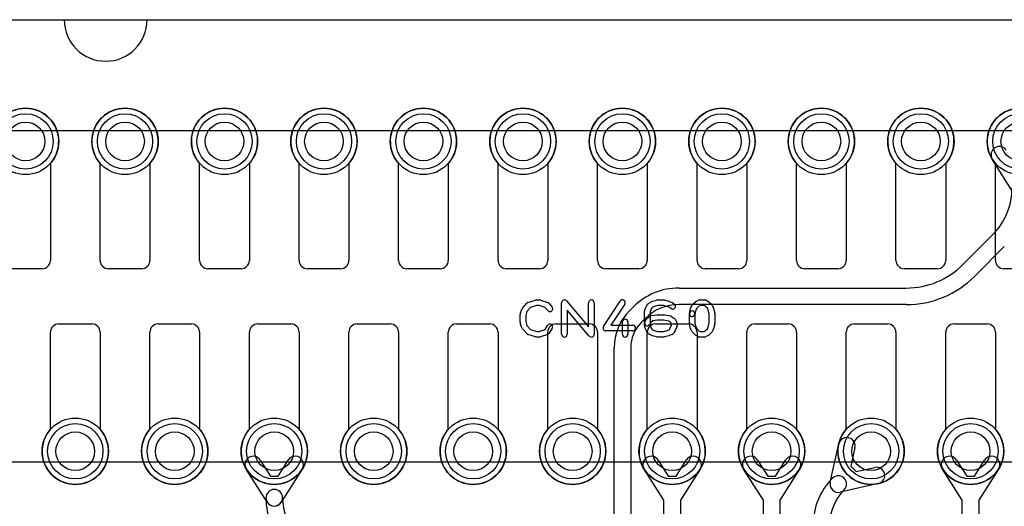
# Model space of a CAD drawing. Extents: x 0 to 20.5, y -0.5 to 20.
# Tile 19 of 21: x 4.5 to 13.5, y 15.6 to 20. Entities that reach past the tile are written whole.
import ezdxf

# ---------------------------------------------------------------- set-up
doc = ezdxf.new("R2010")
doc.units = 0
for name, color, linetype in [('Hole', 1, 'CONTINUOUS'), ('L1', 3, 'CONTINUOUS'), ('L3', 3, 'CONTINUOUS'), ('L4', 3, 'CONTINUOUS'), ('Outline', 7, 'CONTINUOUS'), ('PartsArea-A', 111, 'CONTINUOUS'), ('PartsArea-B', 111, 'CONTINUOUS'), ('PartsSilk-A', 221, 'CONTINUOUS'), ('Resist-A', 2, 'CONTINUOUS'), ('Resist-B', 2, 'CONTINUOUS')]:
    doc.layers.add(name, color=color, linetype=linetype)

msp = doc.modelspace()

# ---------------------------------------------------------------- linework, layer by layer
at = {"layer": 'Hole'}
for centre in [(4.6, 18.9), (5.5, 18.9), (6.4, 18.9), (7.3, 18.9), (8.2, 18.9), (9.1, 18.9), (10, 18.9), (10.9, 18.9), (11.8, 18.9), (12.7, 18.9), (13.6, 18.9), (5.05, 16.1), (5.95, 16.1), (6.85, 16.1), (7.75, 16.1), (8.65, 16.1), (9.55, 16.1), (10.45, 16.1), (11.35, 16.1), (12.25, 16.1), (13.15, 16.1)]:
    msp.add_circle(centre, 0.175, dxfattribs=at)
at = {"layer": 'L1'}
for p, q in [((4.825, 18.70157), (4.825, 17.825)), ((5.275, 17.825), (5.275, 18.70157)), ((5.725, 18.70157), (5.725, 17.825)), ((6.175, 17.825), (6.175, 18.70157)), ((6.625, 18.70157), (6.625, 17.825)), ((7.075, 17.825), (7.075, 18.70157)), ((7.525, 18.70157), (7.525, 17.825)), ((7.975, 17.825), (7.975, 18.70157)), ((8.425, 18.70157), (8.425, 17.825)), ((8.875, 17.825), (8.875, 18.70157)), ((9.325, 18.70157), (9.325, 17.825)), ((9.775, 17.825), (9.775, 18.70157)), ((10.225, 18.70157), (10.225, 17.825)), ((10.675, 17.825), (10.675, 18.70157)), ((11.125, 18.70157), (11.125, 17.825)), ((11.575, 17.825), (11.575, 18.70157)), ((12.025, 18.70157), (12.025, 17.825)), ((12.475, 17.825), (12.475, 18.70157)), ((12.925, 18.70157), (12.925, 17.825)), ((13.375, 17.825), (13.375, 18.70157)), ((4.75, 17.75), (4.45, 17.75)), ((5.65, 17.75), (5.35, 17.75)), ((6.55, 17.75), (6.25, 17.75)), ((7.45, 17.75), (7.15, 17.75)), ((8.35, 17.75), (8.05, 17.75)), ((9.25, 17.75), (8.95, 17.75)), ((10.15, 17.75), (9.85, 17.75)), ((11.05, 17.75), (10.75, 17.75)), ((11.95, 17.75), (11.65, 17.75)), ((12.85, 17.75), (12.55, 17.75)), ((13.75, 17.75), (13.45, 17.75)), ((4.9, 17.25), (5.2, 17.25)), ((5.8, 17.25), (6.1, 17.25)), ((6.7, 17.25), (7, 17.25)), ((7.6, 17.25), (7.9, 17.25)), ((8.5, 17.25), (8.8, 17.25)), ((9.4, 17.25), (9.7, 17.25)), ((10.3, 17.25), (10.6, 17.25)), ((11.2, 17.25), (11.5, 17.25)), ((12.1, 17.25), (12.4, 17.25)), ((13, 17.25), (13.3, 17.25)), ((4.825, 16.29843), (4.825, 17.175)), ((5.275, 17.175), (5.275, 16.29843)), ((5.725, 16.29843), (5.725, 17.175)), ((6.175, 17.175), (6.175, 16.29843)), ((6.625, 16.29843), (6.625, 17.175)), ((7.075, 17.175), (7.075, 16.29843)), ((7.525, 16.29843), (7.525, 17.175)), ((7.975, 17.175), (7.975, 16.29843)), ((8.425, 16.29843), (8.425, 17.175)), ((8.875, 17.175), (8.875, 16.29843)), ((9.325, 16.29843), (9.325, 17.175)), ((9.775, 17.175), (9.775, 16.29843)), ((10.225, 16.29843), (10.225, 17.175)), ((10.675, 17.175), (10.675, 16.29843)), ((11.125, 16.29843), (11.125, 17.175)), ((11.575, 17.175), (11.575, 16.29843)), ((12.025, 16.29843), (12.025, 17.175)), ((12.475, 17.175), (12.475, 16.29843)), ((12.925, 16.29843), (12.925, 17.175)), ((13.375, 17.175), (13.375, 16.29843)), ((6.72335, 16.01964), (6.81495, 15.87526)), ((6.88505, 15.87526), (6.97665, 16.01964)), ((6.78667, 15.63983), (6.59669, 15.93928)), ((6.81495, 15.87526), (6.88505, 15.87526)), ((7.10331, 15.93928), (6.91333, 15.63983))]:
    msp.add_line(p, q, dxfattribs=at)
for centre in [(4.6, 18.9), (5.5, 18.9), (6.4, 18.9), (7.3, 18.9), (8.2, 18.9), (9.1, 18.9), (10, 18.9), (10.9, 18.9), (11.8, 18.9), (12.7, 18.9), (13.6, 18.9), (5.05, 16.1), (5.95, 16.1), (6.85, 16.1), (7.75, 16.1), (8.65, 16.1), (9.55, 16.1), (10.45, 16.1), (11.35, 16.1), (12.25, 16.1), (13.15, 16.1)]:
    msp.add_circle(centre, 0.3, dxfattribs=at)
for centre, radius, start, end in [((4.6, 18.9), 0.3, -41.409429, -138.590571), ((5.5, 18.9), 0.3, -41.409429, -138.590571), ((6.4, 18.9), 0.3, -41.409429, -138.590571), ((7.3, 18.9), 0.3, -41.409429, -138.590571), ((8.2, 18.9), 0.3, -41.409429, -138.590571), ((9.1, 18.9), 0.3, -41.409429, -138.590571), ((10, 18.9), 0.3, -41.409429, -138.590571), ((10.9, 18.9), 0.3, -41.409429, -138.590571), ((11.8, 18.9), 0.3, -41.409429, -138.590571), ((12.7, 18.9), 0.3, -41.409429, -138.590571), ((13.6, 18.9), 0.3, -41.409429, -138.590571), ((4.75, 17.825), 0.075, -90, 0), ((5.35, 17.825), 0.075, 180, -90), ((5.65, 17.825), 0.075, -90, 0), ((6.25, 17.825), 0.075, 180, -90), ((6.55, 17.825), 0.075, -90, 0), ((7.15, 17.825), 0.075, 180, -90), ((7.45, 17.825), 0.075, -90, 0), ((8.05, 17.825), 0.075, 180, -90), ((8.35, 17.825), 0.075, -90, 0), ((8.95, 17.825), 0.075, 180, -90), ((9.25, 17.825), 0.075, -90, 0), ((9.85, 17.825), 0.075, 180, -90), ((10.15, 17.825), 0.075, -90, 0), ((10.75, 17.825), 0.075, 180, -90), ((11.05, 17.825), 0.075, -90, 0), ((11.65, 17.825), 0.075, 180, -90), ((11.95, 17.825), 0.075, -90, 0), ((12.55, 17.825), 0.075, 180, -90), ((12.85, 17.825), 0.075, -90, 0), ((13.45, 17.825), 0.075, 180, -90), ((4.9, 17.175), 0.075, 90, 180), ((5.2, 17.175), 0.075, 0, 90), ((5.8, 17.175), 0.075, 90, 180), ((6.1, 17.175), 0.075, 0, 90), ((6.7, 17.175), 0.075, 90, 180), ((7, 17.175), 0.075, 0, 90), ((7.6, 17.175), 0.075, 90, 180), ((7.9, 17.175), 0.075, 0, 90), ((8.5, 17.175), 0.075, 90, 180), ((8.8, 17.175), 0.075, 0, 90), ((9.4, 17.175), 0.075, 90, 180), ((9.7, 17.175), 0.075, 0, 90), ((10.3, 17.175), 0.075, 90, 180), ((10.6, 17.175), 0.075, 0, 90), ((11.2, 17.175), 0.075, 90, 180), ((11.5, 17.175), 0.075, 0, 90), ((12.1, 17.175), 0.075, 90, 180), ((12.4, 17.175), 0.075, 0, 90), ((13, 17.175), 0.075, 90, 180), ((13.3, 17.175), 0.075, 0, 90), ((5.05, 16.1), 0.3, 138.590571, 41.409429), ((5.95, 16.1), 0.3, 138.590571, 41.409429), ((6.85, 16.1), 0.3, 138.590571, 41.409429), ((7.75, 16.1), 0.3, 138.590571, 41.409429), ((8.65, 16.1), 0.3, 138.590571, 41.409429), ((9.55, 16.1), 0.3, 138.590571, 41.409429), ((10.45, 16.1), 0.3, 138.590571, 41.409429), ((11.35, 16.1), 0.3, 138.590571, 41.409429), ((12.25, 16.1), 0.3, 138.590571, 41.409429), ((13.15, 16.1), 0.3, 138.590571, 41.409429), ((6.66002, 15.97946), 0.075, 32.393266, -147.607741), ((7.03998, 15.97946), 0.075, -32.393266, 147.607741), ((6.85, 15.68001), 0.075, -0.007639, 179.992361), ((6.85, 15.68), 0.075, 0, 180), ((6.85, 15.68001), 0.075, 179.992361, -0.007639), ((7.40528, 15.68), 0.63028, 180, -135), ((7.40528, 15.68), 0.48028, 180, -135), ((6.85, 15.68001), 0.075, -147.606734, -32.393266)]:
    msp.add_arc(centre, radius, start, end, dxfattribs=at)
at = {"layer": 'L3'}
for p, q in [((13.53667, 18.43983), (13.34669, 18.73928)), ((13.08128, 17.78734), (13.34897, 18.05505)), ((13.45504, 17.94898), (13.18734, 17.68128)), ((10.51212, 17.575), (12.56863, 17.575)), ((10.06413, 17.37019), (10.09698, 17.40304)), ((12.56863, 17.425), (10.51212, 17.425)), ((10.20305, 17.29697), (10.17019, 17.26412)), ((9.925, 14.01421), (9.925, 17.03431)), ((10.075, 17.03431), (10.075, 14.01421))]:
    msp.add_line(p, q, dxfattribs=at)
msp.add_circle((13.6, 18.9), 0.3, dxfattribs=at)
for centre, radius, start, end in [((13.41002, 18.77946), 0.075, 32.393266, -147.607741), ((12.92401, 18.48001), 0.60099, -45, -0.000953), ((12.56863, 18.3), 0.725, -90, -45.000559), ((12.56863, 18.3), 0.875, -90, -45.000463), ((10.51213, 16.98789), 0.58711, 90.000976, 135), ((10.51213, 16.98789), 0.43711, 90.001311, 135), ((10.4, 17.03431), 0.475, 134.999147, 180), ((10.4, 17.03431), 0.325, 135, 180)]:
    msp.add_arc(centre, radius, start, end, dxfattribs=at)
at = {"layer": 'L4'}
for p, q in [((4.825, 18.70157), (4.825, 17.825)), ((5.275, 17.825), (5.275, 18.70157)), ((5.725, 18.70157), (5.725, 17.825)), ((6.175, 17.825), (6.175, 18.70157)), ((6.625, 18.70157), (6.625, 17.825)), ((7.075, 17.825), (7.075, 18.70157)), ((7.525, 18.70157), (7.525, 17.825)), ((7.975, 17.825), (7.975, 18.70157)), ((8.425, 18.70157), (8.425, 17.825)), ((8.875, 17.825), (8.875, 18.70157)), ((9.325, 18.70157), (9.325, 17.825)), ((9.775, 17.825), (9.775, 18.70157)), ((10.225, 18.70157), (10.225, 17.825)), ((10.675, 17.825), (10.675, 18.70157)), ((11.125, 18.70157), (11.125, 17.825)), ((11.575, 17.825), (11.575, 18.70157)), ((12.025, 18.70157), (12.025, 17.825)), ((12.475, 17.825), (12.475, 18.70157)), ((12.925, 18.70157), (12.925, 17.825)), ((13.375, 17.825), (13.375, 18.70157)), ((4.75, 17.75), (4.45, 17.75)), ((5.65, 17.75), (5.35, 17.75)), ((6.55, 17.75), (6.25, 17.75)), ((7.45, 17.75), (7.15, 17.75)), ((8.35, 17.75), (8.05, 17.75)), ((9.25, 17.75), (8.95, 17.75)), ((10.15, 17.75), (9.85, 17.75)), ((11.05, 17.75), (10.75, 17.75)), ((11.95, 17.75), (11.65, 17.75)), ((12.85, 17.75), (12.55, 17.75)), ((13.75, 17.75), (13.45, 17.75)), ((4.9, 17.25), (5.2, 17.25)), ((5.8, 17.25), (6.1, 17.25)), ((6.7, 17.25), (7, 17.25)), ((7.6, 17.25), (7.9, 17.25)), ((8.5, 17.25), (8.8, 17.25)), ((9.4, 17.25), (9.7, 17.25)), ((10.3, 17.25), (10.6, 17.25)), ((11.2, 17.25), (11.5, 17.25)), ((12.1, 17.25), (12.4, 17.25)), ((13, 17.25), (13.3, 17.25)), ((4.825, 16.29843), (4.825, 17.175)), ((5.275, 17.175), (5.275, 16.29843)), ((5.725, 16.29843), (5.725, 17.175)), ((6.175, 17.175), (6.175, 16.29843)), ((6.625, 16.29843), (6.625, 17.175)), ((7.075, 17.175), (7.075, 16.29843)), ((7.525, 16.29843), (7.525, 17.175)), ((7.975, 17.175), (7.975, 16.29843)), ((8.425, 16.29843), (8.425, 17.175)), ((8.875, 17.175), (8.875, 16.29843)), ((9.325, 16.29843), (9.325, 17.175)), ((9.775, 17.175), (9.775, 16.29843)), ((10.225, 16.29843), (10.225, 17.175)), ((10.675, 17.175), (10.675, 16.29843)), ((11.125, 16.29843), (11.125, 17.175)), ((11.575, 17.175), (11.575, 16.29843)), ((12.025, 16.29843), (12.025, 17.175)), ((12.475, 17.175), (12.475, 16.29843)), ((12.925, 16.29843), (12.925, 17.175)), ((13.375, 17.175), (13.375, 16.29843)), ((11.87983, 15.81939), (11.95723, 16.16547)), ((12.10361, 16.13273), (12.06629, 15.96588)), ((10.32335, 16.01964), (10.41495, 15.87526)), ((10.48505, 15.87526), (10.57665, 16.01964)), ((11.22335, 16.01964), (11.31495, 15.87526)), ((11.38505, 15.87526), (11.47665, 16.01964)), ((12.06629, 15.96588), (12.11588, 15.91629)), ((12.11588, 15.91629), (12.28273, 15.95361)), ((13.02335, 16.01964), (13.11495, 15.87526)), ((13.18505, 15.87526), (13.27665, 16.01964)), ((10.375, 15.65822), (10.19669, 15.93928)), ((10.41495, 15.87526), (10.48505, 15.87526)), ((10.70331, 15.93928), (10.525, 15.65822)), ((11.275, 15.65822), (11.09669, 15.93928)), ((11.31495, 15.87526), (11.38505, 15.87526)), ((11.60331, 15.93928), (11.425, 15.65822)), ((13.075, 15.65822), (12.89669, 15.93928)), ((13.11495, 15.87526), (13.18505, 15.87526)), ((13.40331, 15.93928), (13.225, 15.65822)), ((12.31547, 15.80723), (11.96939, 15.72983)), ((10.375, 15.52211), (10.375, 15.65822)), ((10.525, 15.65822), (10.525, 15.52211)), ((11.275, 15.17211), (11.275, 15.65822)), ((11.425, 15.65822), (11.425, 15.17211)), ((13.075, 15.37211), (13.075, 15.65822)), ((13.225, 15.65822), (13.225, 15.37211))]:
    msp.add_line(p, q, dxfattribs=at)
for centre in [(4.6, 18.9), (5.5, 18.9), (6.4, 18.9), (7.3, 18.9), (8.2, 18.9), (9.1, 18.9), (10, 18.9), (10.9, 18.9), (11.8, 18.9), (12.7, 18.9), (13.6, 18.9), (5.05, 16.1), (5.95, 16.1), (6.85, 16.1), (7.75, 16.1), (8.65, 16.1), (9.55, 16.1), (10.45, 16.1), (11.35, 16.1), (12.25, 16.1), (13.15, 16.1)]:
    msp.add_circle(centre, 0.3, dxfattribs=at)
for centre, radius, start, end in [((4.6, 18.9), 0.3, -41.409429, -138.590571), ((5.5, 18.9), 0.3, -41.409429, -138.590571), ((6.4, 18.9), 0.3, -41.409429, -138.590571), ((7.3, 18.9), 0.3, -41.409429, -138.590571), ((8.2, 18.9), 0.3, -41.409429, -138.590571), ((9.1, 18.9), 0.3, -41.409429, -138.590571), ((10, 18.9), 0.3, -41.409429, -138.590571), ((10.9, 18.9), 0.3, -41.409429, -138.590571), ((11.8, 18.9), 0.3, -41.409429, -138.590571), ((12.7, 18.9), 0.3, -41.409429, -138.590571), ((13.6, 18.9), 0.3, -41.409429, -138.590571), ((4.75, 17.825), 0.075, -90, 0), ((5.35, 17.825), 0.075, 180, -90), ((5.65, 17.825), 0.075, -90, 0), ((6.25, 17.825), 0.075, 180, -90), ((6.55, 17.825), 0.075, -90, 0), ((7.15, 17.825), 0.075, 180, -90), ((7.45, 17.825), 0.075, -90, 0), ((8.05, 17.825), 0.075, 180, -90), ((8.35, 17.825), 0.075, -90, 0), ((8.95, 17.825), 0.075, 180, -90), ((9.25, 17.825), 0.075, -90, 0), ((9.85, 17.825), 0.075, 180, -90), ((10.15, 17.825), 0.075, -90, 0), ((10.75, 17.825), 0.075, 180, -90), ((11.05, 17.825), 0.075, -90, 0), ((11.65, 17.825), 0.075, 180, -90), ((11.95, 17.825), 0.075, -90, 0), ((12.55, 17.825), 0.075, 180, -90), ((12.85, 17.825), 0.075, -90, 0), ((13.45, 17.825), 0.075, 180, -90), ((4.9, 17.175), 0.075, 90, 180), ((5.2, 17.175), 0.075, 0, 90), ((5.8, 17.175), 0.075, 90, 180), ((6.1, 17.175), 0.075, 0, 90), ((6.7, 17.175), 0.075, 90, 180), ((7, 17.175), 0.075, 0, 90), ((7.6, 17.175), 0.075, 90, 180), ((7.9, 17.175), 0.075, 0, 90), ((8.5, 17.175), 0.075, 90, 180), ((8.8, 17.175), 0.075, 0, 90), ((9.4, 17.175), 0.075, 90, 180), ((9.7, 17.175), 0.075, 0, 90), ((10.3, 17.175), 0.075, 90, 180), ((10.6, 17.175), 0.075, 0, 90), ((11.2, 17.175), 0.075, 90, 180), ((11.5, 17.175), 0.075, 0, 90), ((12.1, 17.175), 0.075, 90, 180), ((12.4, 17.175), 0.075, 0, 90), ((13, 17.175), 0.075, 90, 180), ((13.3, 17.175), 0.075, 0, 90), ((5.05, 16.1), 0.3, 138.590571, 41.409429), ((5.95, 16.1), 0.3, 138.590571, 41.409429), ((6.85, 16.1), 0.3, 138.590571, 41.409429), ((7.75, 16.1), 0.3, 138.590571, 41.409429), ((8.65, 16.1), 0.3, 138.590571, 41.409429), ((9.55, 16.1), 0.3, 138.590571, 41.409429), ((10.45, 16.1), 0.3, 138.590571, 41.409429), ((11.35, 16.1), 0.3, 138.590571, 41.409429), ((12.25, 16.1), 0.3, 138.590571, 41.409429), ((12.03042, 16.1491), 0.075, -12.607528, 167.393385), ((13.15, 16.1), 0.3, 138.590571, 41.409429), ((10.26002, 15.97946), 0.075, 32.393266, -147.607741), ((10.63998, 15.97946), 0.075, -32.393266, 147.607741), ((11.16002, 15.97946), 0.075, 32.393266, -147.607741), ((11.53998, 15.97946), 0.075, -32.393266, 147.607741), ((12.96002, 15.97946), 0.075, 32.393266, -147.607741), ((13.33998, 15.97946), 0.075, -32.393266, 147.607741), ((12.2991, 15.88042), 0.075, -77.392472, 102.606615), ((11.953, 15.80301), 0.075, -44.994598, 135.000776), ((12.32242, 15.43361), 0.59742, 135.001356, 180), ((11.95302, 15.80302), 0.075, 167.392472, -77.392472), ((12.32242, 15.43361), 0.44742, 135.000906, 180)]:
    msp.add_arc(centre, radius, start, end, dxfattribs=at)
at = {"layer": 'Outline'}
for p, q in [((1.95, 20), (4.95, 20)), ((5.7, 20), (14.3, 20))]:
    msp.add_line(p, q, dxfattribs=at)
msp.add_arc((5.325, 20), 0.375, 180, 0, dxfattribs=at)
at = {"layer": 'PartsArea-A'}
msp.add_line((1, 20), (19, 20), dxfattribs=at)
at = {"layer": 'PartsArea-B'}
msp.add_line((1, 20), (19, 20), dxfattribs=at)
at = {"layer": 'PartsSilk-A'}
for p, q in [((9.14516, 17.44418), (9.2146, 17.4664)), ((9.22222, 17.46759), (9.25, 17.46759)), ((9.2579, 17.46631), (9.32457, 17.44409)), ((10.27091, 17.45552), (10.3098, 17.46663)), ((10.31667, 17.46759), (10.375, 17.46759)), ((10.38187, 17.46663), (10.42076, 17.45552)), ((10.6666, 17.45384), (10.68882, 17.46495)), ((10.7, 17.46759), (10.74444, 17.46759)), ((10.75684, 17.4643), (10.77629, 17.45319)), ((9.07614, 17.33894), (9.09003, 17.38339)), ((9.09508, 17.39239), (9.13397, 17.43683)), ((9.16702, 17.39868), (9.13618, 17.36344)), ((9.22612, 17.41759), (9.16702, 17.39868)), ((9.24594, 17.41759), (9.22612, 17.41759)), ((9.30202, 17.3989), (9.24594, 17.41759)), ((9.32523, 17.37104), (9.30202, 17.3989)), ((9.33588, 17.43637), (9.36365, 17.40304)), ((9.45, 17.15741), (9.45, 17.44259)), ((9.49398, 17.45886), (9.69444, 17.22499)), ((9.70046, 17.14114), (9.5, 17.37501)), ((9.5, 17.37501), (9.5, 17.15741)), ((9.69444, 17.22499), (9.69444, 17.44259)), ((9.74444, 17.44259), (9.74444, 17.15741)), ((9.82907, 17.22663), (9.97907, 17.45626)), ((10.02093, 17.42892), (9.89619, 17.23796)), ((10.20192, 17.37442), (10.21581, 17.40776)), ((10.21889, 17.41315), (10.23278, 17.43167)), ((10.24004, 17.43818), (10.26504, 17.45299)), ((10.26077, 17.38565), (10.25, 17.35981)), ((10.2698, 17.39769), (10.26077, 17.38565)), ((10.28775, 17.40833), (10.2698, 17.39769)), ((10.32017, 17.41759), (10.28775, 17.40833)), ((10.3715, 17.41759), (10.32017, 17.41759)), ((10.40579, 17.40779), (10.3715, 17.41759)), ((10.42895, 17.39853), (10.40579, 17.40779)), ((10.42317, 17.45469), (10.45095, 17.44358)), ((10.43994, 17.38974), (10.42895, 17.39853)), ((10.45729, 17.43989), (10.47118, 17.42878)), ((10.60631, 17.34865), (10.61742, 17.3931)), ((10.61931, 17.39822), (10.63042, 17.42044)), ((10.63617, 17.42795), (10.66117, 17.45017)), ((10.66526, 17.37831), (10.65481, 17.33653)), ((10.67299, 17.39377), (10.66526, 17.37831)), ((10.69192, 17.4106), (10.67299, 17.39377)), ((10.7059, 17.41759), (10.69192, 17.4106)), ((10.7378, 17.41759), (10.7059, 17.41759)), ((10.74923, 17.41106), (10.7378, 17.41759)), ((10.76868, 17.39377), (10.74923, 17.41106)), ((10.77641, 17.37831), (10.76868, 17.39377)), ((10.78611, 17.33951), (10.77641, 17.37831)), ((10.7805, 17.45017), (10.8055, 17.42795)), ((10.81125, 17.42044), (10.82236, 17.39822)), ((10.82425, 17.3931), (10.83536, 17.34865)), ((9.075, 17.26852), (9.075, 17.33148)), ((9.13618, 17.36344), (9.125, 17.32766)), ((9.125, 17.32766), (9.125, 17.27234)), ((10.2, 17.23519), (10.2, 17.36481)), ((10.2038, 17.27066), (10.21769, 17.29288)), ((10.22228, 17.29832), (10.24728, 17.32054)), ((10.25, 17.35981), (10.25, 17.24019)), ((10.26041, 17.32661), (10.31319, 17.33402)), ((10.31842, 17.28426), (10.27485, 17.27814)), ((10.31667, 17.33426), (10.375, 17.33426)), ((10.37252, 17.28426), (10.31842, 17.28426)), ((10.42017, 17.27473), (10.37252, 17.28426)), ((10.3799, 17.33377), (10.43546, 17.32266)), ((10.44544, 17.31824), (10.47044, 17.29972)), ((10.47676, 17.29287), (10.49064, 17.27065)), ((10.60556, 17.25741), (10.60556, 17.34259)), ((10.65556, 17.34259), (10.65556, 17.26049)), ((10.78611, 17.26049), (10.78611, 17.33951)), ((10.83611, 17.34259), (10.83611, 17.25741)), ((9.09003, 17.21661), (9.07614, 17.26106)), ((9.13397, 17.16317), (9.09508, 17.20761)), ((9.125, 17.27234), (9.13618, 17.23656)), ((9.13618, 17.23656), (9.16702, 17.20132)), ((9.16702, 17.20132), (9.22612, 17.18241)), ((9.24594, 17.18241), (9.30023, 17.2005)), ((9.30023, 17.2005), (9.32324, 17.23732)), ((9.36564, 17.21082), (9.33787, 17.16638)), ((9.89619, 17.23796), (10.09444, 17.23796)), ((10, 17.15741), (10, 17.26852)), ((10.05, 17.26852), (10.05, 17.15741)), ((10.21581, 17.19224), (10.20192, 17.22558)), ((10.25818, 17.26333), (10.2462, 17.24416)), ((10.25, 17.24019), (10.26118, 17.21336)), ((10.27485, 17.27814), (10.25818, 17.26333)), ((10.26118, 17.21336), (10.26992, 17.19937)), ((10.26992, 17.19937), (10.28633, 17.19208)), ((10.40579, 17.19221), (10.4248, 17.19981)), ((10.43687, 17.26236), (10.42017, 17.27473)), ((10.4248, 17.19981), (10.43327, 17.21336)), ((10.43327, 17.21336), (10.44444, 17.24019)), ((10.44444, 17.25024), (10.43687, 17.26236)), ((10.44444, 17.24019), (10.44444, 17.25024)), ((10.49252, 17.22558), (10.47864, 17.19224)), ((10.49444, 17.25741), (10.49444, 17.23519)), ((10.61742, 17.2069), (10.60631, 17.25135)), ((10.63042, 17.17956), (10.61931, 17.20178)), ((10.65556, 17.26049), (10.66526, 17.22169)), ((10.66526, 17.22169), (10.67299, 17.20623)), ((10.67299, 17.20623), (10.69192, 17.1894)), ((10.74923, 17.18894), (10.76868, 17.20623)), ((10.76868, 17.20623), (10.77641, 17.22169)), ((10.77641, 17.22169), (10.78611, 17.26049)), ((10.82236, 17.20178), (10.81125, 17.17956)), ((10.83536, 17.25135), (10.82425, 17.2069)), ((9.2146, 17.1336), (9.14516, 17.15582)), ((9.25, 17.13241), (9.22222, 17.13241)), ((9.22612, 17.18241), (9.24594, 17.18241)), ((9.32457, 17.15591), (9.2579, 17.13369)), ((10.09444, 17.18796), (9.85, 17.18796)), ((10.23158, 17.16638), (10.21769, 17.1886)), ((10.26763, 17.14567), (10.24263, 17.15678)), ((10.3098, 17.13337), (10.27091, 17.14448)), ((10.28633, 17.19208), (10.32017, 17.18241)), ((10.375, 17.13241), (10.31667, 17.13241)), ((10.32017, 17.18241), (10.3715, 17.18241)), ((10.3715, 17.18241), (10.40579, 17.19221)), ((10.42076, 17.14448), (10.38187, 17.13337)), ((10.45095, 17.15642), (10.42317, 17.14531)), ((10.47676, 17.1886), (10.46287, 17.16638)), ((10.66117, 17.14983), (10.63617, 17.17205)), ((10.68882, 17.13505), (10.6666, 17.14616)), ((10.69192, 17.1894), (10.7059, 17.18241)), ((10.74444, 17.13241), (10.7, 17.13241)), ((10.7059, 17.18241), (10.7378, 17.18241)), ((10.7378, 17.18241), (10.74923, 17.18894)), ((10.77629, 17.14681), (10.75684, 17.1357)), ((10.8055, 17.17205), (10.7805, 17.14983))]:
    msp.add_line(p, q, dxfattribs=at)
for centre, start, end in [((9.22222, 17.44259), 90, 107.746418), ((9.25, 17.44259), 71.579545, 90), ((9.475, 17.44259), 40.603781, 180), ((9.71944, 17.44259), 0, 180), ((10, 17.44259), -33.149737, 146.846436), ((10.31667, 17.44259), 90, 105.948544), ((10.375, 17.44259), 74.051456, 90), ((10.7, 17.44259), 90, 116.565051), ((10.74444, 17.44259), 60.266489, 90), ((9.11389, 17.37593), 138.811918, 162.637772), ((9.15278, 17.42037), 107.746418, 138.811918), ((9.31667, 17.42037), 39.790899, 71.579545), ((9.34444, 17.38704), -140.209101, 39.800498), ((10.225, 17.36481), 157.394238, 180), ((10.23889, 17.39815), 143.130102, 157.394238), ((10.25278, 17.41667), 120.637524, 143.130102), ((10.27778, 17.43148), 105.948544, 120.637524), ((10.41389, 17.43148), 68.207103, 74.051456), ((10.45556, 17.40926), -128.666967, 51.345223), ((10.44167, 17.42037), 51.333033, 68.207103), ((10.64167, 17.38704), 153.434949, 165.969316), ((10.65278, 17.40926), 131.627831, 153.434949), ((10.67778, 17.43148), 116.565051, 131.62783), ((10.76389, 17.43148), 48.372169, 60.266489), ((10.78889, 17.40926), 26.565051, 48.37217), ((10.8, 17.38704), 14.030684, 26.565051), ((9.1, 17.33148), 162.637772, 180), ((10.025, 17.26852), 0, 180), ((10.23889, 17.27963), 131.627831, 147.994617), ((10.26389, 17.30185), 98.000474, 131.62783), ((10.31667, 17.30926), 90, 98.000474), ((10.375, 17.30926), 78.694563, 90), ((10.43056, 17.29815), 53.473873, 78.694563), ((10.45556, 17.27963), 31.985944, 53.473873), ((10.63056, 17.34259), 0, 180), ((10.63056, 17.34259), 165.969316, -14.03321), ((10.81111, 17.34259), 0, 14.030684), ((9.1, 17.26852), 180, -162.637772), ((9.11389, 17.22407), -162.637772, -138.811918), ((9.34444, 17.22407), -32.005383, 147.999253), ((9.85, 17.21296), 146.850263, -90), ((10.09444, 17.21296), -90, 90), ((10.225, 17.25741), 147.994617, -32.010019), ((10.225, 17.23519), 180, -157.394238), ((10.46944, 17.25741), 0, 31.985944), ((10.46944, 17.23519), -22.605762, 0), ((10.63056, 17.25741), 180, -165.969316), ((10.64167, 17.21296), -165.969316, -153.434949), ((10.8, 17.21296), -26.565051, -14.030684), ((10.81111, 17.25741), -14.030684, 0), ((9.15278, 17.17963), -138.811918, -107.746418), ((9.22222, 17.15741), -107.746418, -90), ((9.25, 17.15741), -90, -71.579545), ((9.31667, 17.17963), -71.579545, -32.005383), ((9.475, 17.15741), 180, 0), ((9.71944, 17.15741), -139.396219, 0), ((10.025, 17.15741), 180, 0), ((10.23889, 17.20185), -157.394238, -147.994617), ((10.25278, 17.17963), -147.994617, -113.950855), ((10.27778, 17.16852), -113.950855, -105.948544), ((10.31667, 17.15741), -105.948544, -90), ((10.375, 17.15741), -90, -74.051456), ((10.41389, 17.16852), -74.051456, -68.207103), ((10.44167, 17.17963), -68.207103, -32.005383), ((10.45556, 17.20185), -32.005383, -22.605762), ((10.65278, 17.19074), -153.434949, -131.62783), ((10.67778, 17.16852), -131.627831, -116.565051), ((10.7, 17.15741), -116.565051, -90), ((10.74444, 17.15741), -90, -60.266489), ((10.76389, 17.16852), -60.266489, -48.37217), ((10.78889, 17.19074), -48.372169, -26.565051)]:
    msp.add_arc(centre, 0.025, start, end, dxfattribs=at)
at = {"layer": 'Resist-A'}
for p, q in [((3.075, 19), (16.925, 19)), ((16.925, 16), (3.075, 16))]:
    msp.add_line(p, q, dxfattribs=at)
for centre in [(4.6, 18.9), (5.5, 18.9), (6.4, 18.9), (7.3, 18.9), (8.2, 18.9), (9.1, 18.9), (10, 18.9), (10.9, 18.9), (11.8, 18.9), (12.7, 18.9), (13.6, 18.9), (5.05, 16.1), (5.95, 16.1), (6.85, 16.1), (7.75, 16.1), (8.65, 16.1), (9.55, 16.1), (10.45, 16.1), (11.35, 16.1), (12.25, 16.1), (13.15, 16.1)]:
    msp.add_circle(centre, 0.25, dxfattribs=at)
at = {"layer": 'Resist-B'}
for p, q in [((3.075, 19), (16.925, 19)), ((16.925, 16), (3.075, 16))]:
    msp.add_line(p, q, dxfattribs=at)
for centre in [(4.6, 18.9), (5.5, 18.9), (6.4, 18.9), (7.3, 18.9), (8.2, 18.9), (9.1, 18.9), (10, 18.9), (10.9, 18.9), (11.8, 18.9), (12.7, 18.9), (13.6, 18.9), (5.05, 16.1), (5.95, 16.1), (6.85, 16.1), (7.75, 16.1), (8.65, 16.1), (9.55, 16.1), (10.45, 16.1), (11.35, 16.1), (12.25, 16.1), (13.15, 16.1)]:
    msp.add_circle(centre, 0.25, dxfattribs=at)

doc.saveas('drawing.dxf')
